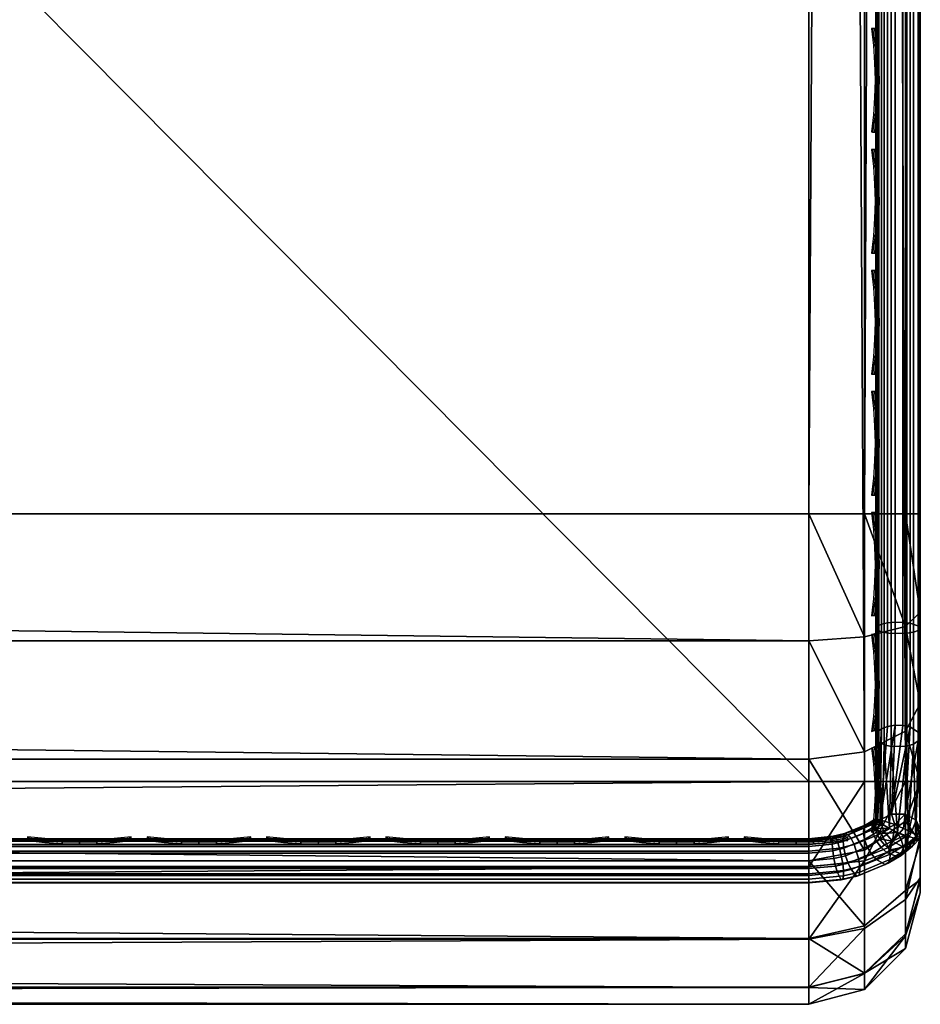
# Model space of a CAD drawing. Header units: inches. Extents: x 0 to 30, y -28 to 0.
# Tile 161 of 256: x 24.5 to 26.5, y -28 to -25.8. Entities that reach past the tile are written whole.
import ezdxf

# ---------------------------------------------------------------- set-up
doc = ezdxf.new("R2010")
doc.units = ezdxf.units.IN
doc.header["$LTSCALE"] = 0.03937
doc.header["$MEASUREMENT"] = 0
for name, color, linetype in [('A-FURN-3-ST', 151, 'Continuous'), ('A-FURN-3-ST-LGHW', 32, 'Continuous'), ('A-FURN-3-ST-SEAM', 250, 'Continuous'), ('A-FURN-3-STITCH', 15, 'Continuous')]:
    doc.layers.add(name, color=color, linetype=linetype)

msp = doc.modelspace()

# ---------------------------------------------------------------- meshes
at = {"layer": 'A-FURN-3-ST'}
mesh = msp.add_polyface(dxfattribs=at)
corners = [(3.75, -4.8504, 5), (26.25, -27.51, 5), (3.75, -27.51, 5), (3.625, -4.8504, 5.0335), (3.625, -27.51, 5.0335), (3.5335, -4.8504, 5.125), (3.5335, -27.51, 5.125), (3.5, -4.8504, 5.25), (3.5, -27.51, 5.25), (3.75, -27.7013, 5.0381), (3.625, -27.6885, 5.069), (3.5335, -27.6535, 5.1535), (3.5, -27.635, 5.2835), (3.75, -26.91, 18), (3.625, -26.91, 17.9665), (3.75, -27.1947, 17.9625), (3.625, -27.186, 17.9302), (3.75, -27.46, 17.8526), (3.625, -27.4433, 17.8236), (3.75, -27.6878, 17.6778), (3.625, -27.6641, 17.6541), (3.5335, -26.91, 17.875), (3.5335, -27.1624, 17.8418), (3.5335, -27.3975, 17.7444), (3.5335, -27.5994, 17.5894), (3.5, -26.91, 17.75), (3.5, -27.13, 17.721), (3.5, -27.335, 17.6361), (3.5, -27.511, 17.501), (3.5335, -27.7544, 17.3875), (3.5, -27.6461, 17.325), (3.5335, -5.4592, 17.875), (3.625, -5.4592, 17.9665), (3.75, -5.4592, 18), (26.25, -27.6878, 17.6778), (26.25, -27.46, 17.8526), (26.25, -27.1947, 17.9625), (3.5, -27.7265, 5.375), (3.5, -27.76, 5.5), (3.5, -4.6004, 5.5002), (3.5, -4.6092, 16.9007), (3.5, -27.76, 16.9), (3.5, -5.4592, 17.75), (3.5, -27.731, 17.12)]
mesh.append_faces([[corners[k] for k in face] for face in [(0, 1, 2), (3, 2, 4), (5, 4, 6), (7, 6, 8), (9, 10, 2), (2, 10, 4), (4, 10, 11), (4, 11, 6), (6, 11, 8), (8, 11, 12), (13, 14, 15), (15, 14, 16), (15, 16, 17), (17, 16, 18), (17, 18, 19), (19, 18, 20), (14, 21, 16), (16, 21, 22), (16, 22, 23, 18), (18, 23, 24, 20), (21, 25, 22), (22, 25, 26), (22, 26, 23), (23, 26, 27), (23, 27, 24), (24, 27, 28), (24, 28, 29), (29, 28, 30), (31, 25, 21), (32, 21, 14), (33, 14, 13), (19, 34, 17), (17, 35, 15), (15, 36, 13), (2, 1, 9), (12, 37, 8), (8, 38, 39), (40, 38, 41), (42, 41, 25), (25, 41, 43), (25, 43, 30), (30, 28, 25), (25, 28, 27), (25, 27, 26)]])
mesh = msp.add_polyface(dxfattribs=at)
corners = [(3.75, -5.4592, 18), (26.25, -5.4592, 18), (3.75, -5.1746, 17.9626), (26.25, -5.1746, 17.9626), (3.75, -4.9094, 17.8528), (26.25, -4.9094, 17.8528), (3.75, -4.6816, 17.6781), (3.75, -4.659, 5.0381), (26.25, -4.659, 5.0381), (3.75, -4.8504, 5), (3.75, -27.51, 5), (3.625, -4.8504, 5.0335), (3.625, -27.51, 5.0335), (3.5335, -4.8504, 5.125), (3.5335, -27.51, 5.125), (3.5, -4.8504, 5.25), (3.625, -4.6718, 5.069), (3.5335, -4.7068, 5.1536), (3.5, -4.7253, 5.2835), (3.5, -5.4592, 17.75), (3.5335, -5.4592, 17.875), (3.5, -5.2393, 17.7211), (3.5335, -5.2069, 17.8418), (3.5, -5.0343, 17.6362), (3.5335, -4.9719, 17.7445), (3.5, -4.8583, 17.5013), (3.5335, -4.77, 17.5897), (3.5, -4.7233, 17.3254), (3.625, -5.4592, 17.9665), (3.625, -5.1833, 17.9302), (3.625, -4.9261, 17.8238), (3.625, -4.7053, 17.6544), (3.5, -26.91, 17.75), (3.5335, -26.91, 17.875), (3.625, -26.91, 17.9665), (3.5, -27.51, 5.25), (3.5, -4.6004, 5.5002), (3.5, -4.6338, 5.3751), (3.5, -27.76, 5.5), (3.5, -4.6092, 16.9007), (3.5, -27.76, 16.9), (3.5, -4.6383, 17.1205), (3.75, -26.91, 18)]
mesh.append_faces([[corners[k] for k in face] for face in [(0, 1, 2), (2, 3, 4), (4, 5, 6), (7, 8, 9), (9, 10, 11), (11, 12, 13), (13, 14, 15), (16, 7, 11), (11, 7, 9), (11, 13, 16), (16, 13, 17), (13, 15, 17), (17, 15, 18), (19, 20, 21), (21, 20, 22), (21, 22, 23), (23, 22, 24), (23, 24, 25), (25, 24, 26), (25, 26, 27), (20, 28, 22), (22, 28, 29), (22, 29, 30, 24), (24, 30, 31, 26), (28, 0, 29), (29, 0, 2), (29, 2, 30), (30, 2, 4), (30, 4, 31), (31, 4, 6), (19, 32, 20), (20, 33, 28), (28, 34, 0), (35, 36, 15), (15, 37, 18), (36, 38, 39), (39, 40, 19), (21, 23, 19), (19, 23, 25), (19, 25, 27), (27, 41, 19), (19, 41, 39), (42, 1, 0)]])
mesh = msp.add_polyface(dxfattribs=at)
corners = [(26.4665, -4.8504, 5.125), (26.5, -27.51, 5.25), (26.4665, -27.51, 5.125), (26.375, -4.8504, 5.0335), (26.375, -27.51, 5.0335), (26.25, -4.8504, 5), (26.25, -27.51, 5), (26.375, -27.6885, 5.069), (26.25, -27.7013, 5.0381), (26.4665, -27.6535, 5.1535), (26.5, -27.635, 5.2835), (26.5, -26.91, 17.75), (26.4665, -26.91, 17.875), (26.5, -27.13, 17.721), (26.4665, -27.1624, 17.8418), (26.5, -27.335, 17.6361), (26.4665, -27.3975, 17.7444), (26.5, -27.511, 17.501), (26.4665, -27.5994, 17.5894), (26.5, -27.6461, 17.325), (26.375, -26.91, 17.9665), (26.375, -27.186, 17.9302), (26.375, -27.4433, 17.8236), (26.375, -27.6641, 17.6541), (26.25, -26.91, 18), (26.25, -27.1947, 17.9625), (26.25, -27.46, 17.8526), (26.25, -27.6878, 17.6778), (26.375, -5.4592, 17.9665), (26.4665, -5.4592, 17.875), (26.5, -5.4592, 17.75), (26.5, -4.6004, 5.5002), (26.5, -27.76, 5.5), (26.5, -27.7265, 5.375), (26.5, -4.6092, 16.9007), (26.5, -27.76, 16.9), (26.5, -27.731, 17.12), (3.75, -27.46, 17.8526), (3.75, -27.1947, 17.9625), (3.75, -26.91, 18), (3.75, -27.7013, 5.0381), (26.25, -5.4592, 18)]
mesh.append_faces([[corners[k] for k in face] for face in [(0, 1, 2), (3, 2, 4), (5, 4, 6), (7, 8, 4), (4, 8, 6), (4, 2, 7), (7, 2, 9), (2, 1, 9), (9, 1, 10), (11, 12, 13), (13, 12, 14), (13, 14, 15), (15, 14, 16), (15, 16, 17), (17, 16, 18), (17, 18, 19), (12, 20, 14), (14, 20, 21), (14, 21, 22, 16), (16, 22, 23, 18), (20, 24, 21), (21, 24, 25), (21, 25, 22), (22, 25, 26), (22, 26, 23), (23, 26, 27), (28, 24, 20), (29, 20, 12), (30, 12, 11), (1, 31, 32), (1, 32, 33), (32, 34, 35), (35, 30, 11), (13, 15, 11), (11, 15, 17), (11, 17, 19), (19, 36, 11), (11, 36, 35), (33, 10, 1), (37, 27, 26), (38, 26, 25), (39, 25, 24), (40, 6, 8), (24, 41, 39)]])
mesh = msp.add_polyface(dxfattribs=at)
corners = [(26.5, -4.8504, 5.25), (26.5, -27.51, 5.25), (26.4665, -4.8504, 5.125), (26.4665, -27.51, 5.125), (26.375, -4.8504, 5.0335), (26.375, -27.51, 5.0335), (26.25, -4.8504, 5), (26.375, -4.6718, 5.069), (26.4665, -4.7068, 5.1536), (26.5, -4.7253, 5.2835), (26.25, -5.4592, 18), (26.375, -5.4592, 17.9665), (26.25, -5.1746, 17.9626), (26.375, -5.1833, 17.9302), (26.25, -4.9094, 17.8528), (26.375, -4.9261, 17.8238), (26.25, -4.6816, 17.6781), (26.375, -4.7053, 17.6544), (26.4665, -5.4592, 17.875), (26.4665, -5.2069, 17.8418), (26.4665, -4.9719, 17.7445), (26.4665, -4.77, 17.5897), (26.5, -5.4592, 17.75), (26.5, -5.2393, 17.7211), (26.5, -5.0343, 17.6362), (26.5, -4.8583, 17.5013), (26.4665, -4.615, 17.3879), (26.5, -4.7233, 17.3254), (26.25, -26.91, 18), (26.375, -26.91, 17.9665), (26.4665, -26.91, 17.875), (3.75, -5.1746, 17.9626), (3.75, -4.9094, 17.8528), (3.75, -4.6816, 17.6781), (3.75, -4.8504, 5), (26.25, -4.659, 5.0381), (26.25, -27.51, 5), (26.5, -4.6004, 5.5002), (26.5, -4.6338, 5.3751), (26.5, -4.6092, 16.9007), (26.5, -27.76, 5.5), (26.5, -27.76, 16.9), (26.5, -4.6383, 17.1205)]
mesh.append_faces([[corners[k] for k in face] for face in [(0, 1, 2), (2, 3, 4), (4, 5, 6), (6, 7, 4), (4, 7, 8), (4, 8, 2), (2, 8, 0), (0, 8, 9), (10, 11, 12), (12, 11, 13), (12, 13, 14), (14, 13, 15), (14, 15, 16), (16, 15, 17), (11, 18, 13), (13, 18, 19), (13, 19, 20, 15), (15, 20, 21, 17), (18, 22, 19), (19, 22, 23), (19, 23, 20), (20, 23, 24), (20, 24, 21), (21, 24, 25), (21, 25, 26), (26, 25, 27), (10, 28, 11), (11, 29, 18), (18, 30, 22), (31, 10, 12), (32, 12, 14), (33, 14, 16), (34, 35, 6), (6, 36, 34), (0, 37, 1), (9, 38, 0), (37, 39, 40), (41, 39, 22), (39, 42, 22), (22, 42, 27), (22, 27, 25), (25, 24, 22), (22, 24, 23)]])
mesh = msp.add_polyface(dxfattribs=at)
corners = [(3.75, -28.01, 5.5), (3.625, -27.9765, 5.5), (3.75, -27.9719, 5.3087), (3.625, -27.941, 5.3215), (3.75, -27.8636, 5.1464), (3.625, -27.8399, 5.1701), (3.75, -27.7013, 5.0381), (3.625, -27.6885, 5.069), (3.5, -27.635, 5.2835), (3.5335, -27.6535, 5.1535), (3.5335, -27.7752, 5.2348), (3.5, -27.7265, 5.375), (3.5335, -27.8565, 5.3565), (3.5, -27.76, 5.5), (3.5335, -27.885, 5.5), (3.75, -28.01, 16.9), (3.625, -27.9765, 16.9), (3.5335, -27.885, 16.9), (3.5, -27.76, 16.9), (3.75, -27.6878, 17.6778), (3.625, -27.6641, 17.6541), (3.75, -27.8626, 17.45), (3.625, -27.8336, 17.4333), (3.75, -27.9725, 17.1847), (3.625, -27.9402, 17.176), (3.5335, -27.8518, 17.1523), (3.5, -27.731, 17.12), (3.5335, -27.5994, 17.5894), (3.5335, -27.7544, 17.3875), (3.5, -27.6461, 17.325), (26.25, -28.01, 16.9), (26.25, -27.9725, 17.1847), (26.25, -27.8626, 17.45), (26.25, -27.7013, 5.0381), (26.25, -27.8636, 5.1464), (26.25, -27.9719, 5.3087), (3.5, -27.51, 5.25)]
mesh.append_faces([[corners[k] for k in face] for face in [(0, 1, 2), (2, 1, 3), (2, 3, 4), (4, 3, 5), (4, 5, 6), (6, 5, 7), (8, 9, 10), (8, 10, 11), (11, 10, 12), (11, 12, 13), (13, 12, 14), (14, 12, 3), (14, 3, 1), (5, 3, 12, 10), (5, 10, 9, 7), (0, 15, 1), (1, 15, 16), (1, 16, 14), (14, 16, 17), (14, 17, 13), (13, 17, 18), (19, 20, 21), (21, 20, 22), (21, 22, 23), (23, 22, 24), (23, 24, 15), (15, 24, 16), (16, 24, 25), (16, 25, 17), (17, 25, 26), (17, 26, 18), (20, 27, 28, 22), (22, 28, 25, 24), (28, 29, 25), (25, 29, 26), (15, 30, 23), (23, 31, 21), (21, 32, 19), (0, 30, 15), (6, 33, 4), (4, 34, 2), (2, 35, 0), (36, 11, 13)]])
mesh = msp.add_polyface(dxfattribs=at)
corners = [(26.5, -27.7265, 5.375), (26.5, -27.76, 5.5), (26.4665, -27.8565, 5.3565), (26.4665, -27.885, 5.5), (26.375, -27.9765, 5.5), (26.375, -27.941, 5.3215), (26.25, -28.01, 5.5), (26.25, -27.9719, 5.3087), (26.375, -27.8399, 5.1701), (26.25, -27.8636, 5.1464), (26.375, -27.6885, 5.069), (26.25, -27.7013, 5.0381), (26.4665, -27.6535, 5.1535), (26.4665, -27.7752, 5.2348), (26.5, -27.635, 5.2835), (26.5, -27.76, 16.9), (26.4665, -27.885, 16.9), (26.375, -27.9765, 16.9), (26.25, -28.01, 16.9), (26.5, -27.6461, 17.325), (26.4665, -27.5994, 17.5894), (26.4665, -27.7544, 17.3875), (26.5, -27.731, 17.12), (26.4665, -27.8518, 17.1523), (26.375, -27.9402, 17.176), (26.25, -27.9725, 17.1847), (26.375, -27.6641, 17.6541), (26.375, -27.8336, 17.4333), (26.25, -27.6878, 17.6778), (26.25, -27.8626, 17.45), (3.75, -27.9725, 17.1847), (3.75, -27.8626, 17.45), (3.75, -27.6878, 17.6778), (3.75, -28.01, 5.5), (3.75, -27.8636, 5.1464), (3.75, -27.9719, 5.3087)]
mesh.append_faces([[corners[k] for k in face] for face in [(0, 1, 2), (2, 1, 3), (2, 3, 4), (2, 4, 5), (5, 4, 6), (5, 6, 7), (5, 7, 8), (8, 7, 9), (8, 9, 10), (10, 9, 11), (10, 12, 13, 8), (8, 13, 2, 5), (12, 14, 13), (13, 14, 0), (13, 0, 2), (1, 15, 3), (3, 15, 16), (3, 16, 4), (4, 16, 17), (4, 17, 6), (6, 17, 18), (19, 20, 21), (19, 21, 22), (22, 21, 23), (22, 23, 15), (15, 23, 16), (16, 23, 24), (16, 24, 17), (17, 24, 25), (17, 25, 18), (20, 26, 27, 21), (21, 27, 24, 23), (26, 28, 27), (27, 28, 29), (27, 29, 24), (24, 29, 25), (30, 18, 25), (31, 25, 29), (32, 29, 28), (6, 18, 33), (34, 11, 9), (35, 9, 7), (33, 7, 6)]])
at = {"layer": 'A-FURN-3-ST-LGHW'}
mesh = msp.add_polyface(dxfattribs=at)
corners = [(29.3397, -24.5906, 5), (26.9617, -23.5557, 5), (27.3056, -23.6378, 5), (26.6133, -23.6165, 5), (26.3175, -23.8103, 5), (26.1227, -24.1054, 5), (26.0607, -24.4536, 5), (26.1416, -24.7979, 5), (27.0874, -26.8352, 5), (29.3359, -26.8391, 5), (27.3056, -23.6378, 4.7502), (26.9617, -23.5557, 4.7502), (26.6133, -23.6165, 4.7502), (26.3175, -23.8103, 4.7502), (26.1227, -24.1054, 4.7502), (26.0607, -24.4536, 4.7502), (26.1416, -24.7979, 4.7502), (29.3397, -24.5906, 4.7502), (29.3359, -26.8391, 4.7502), (27.0874, -26.8352, 4.7502)]
mesh.append_faces([[corners[k] for k in face] for face in [(2, 10, 1), (10, 11, 1), (1, 11, 3), (11, 12, 3), (3, 12, 4), (12, 13, 4), (4, 13, 5), (13, 14, 5), (5, 14, 6), (14, 15, 6), (7, 6, 16), (6, 15, 16), (8, 7, 19), (7, 16, 19), (17, 10, 0), (10, 2, 0)]])
mesh.append_faces([[corners[k] for k in face] for face in [(2, 1, 0), (10, 17, 11), (9, 8, 18), (0, 9, 17)]], dxfattribs={"vtx1": -1})
mesh.append_faces([[corners[k] for k in face] for face in [(1, 3, 0), (3, 4, 0), (4, 5, 0), (5, 6, 0), (6, 7, 0), (7, 8, 0), (17, 18, 11), (18, 19, 11), (19, 16, 11), (16, 15, 11), (15, 14, 11), (14, 13, 11)]], dxfattribs={"vtx1": -1, "vtx2": -1})
mesh.append_faces([[corners[k] for k in face] for face in [(8, 9, 0), (13, 12, 11), (8, 19, 18), (9, 18, 17)]], dxfattribs={"vtx2": -1})
at = {"layer": 'A-FURN-3-ST-SEAM'}
mesh = msp.add_polyface(dxfattribs=at)
corners = [(26.4035, -27.1614, 17.8498), (26.4, -27.1658, 17.8666), (26.4, -27.0951, 17.8825), (26.4035, -26.91, 17.8826), (26.4, -26.91, 17.9), (26.4035, -23.3349, 17.8826), (26.4, -23.3349, 17.9), (26.4035, -19.7597, 17.8826), (26.4, -19.7597, 17.9), (26.4035, -16.1846, 17.8826), (26.4, -16.1846, 17.9), (26.4035, -12.6094, 17.8826), (26.4, -12.6094, 17.9), (26.4035, -9.0343, 17.8826), (26.4, -9.0343, 17.9), (26.4035, -5.4592, 17.8826), (26.4, -5.4592, 17.9), (26.4035, -5.2802, 17.8661), (26.4, -5.2771, 17.8832), (26.4035, -5.0976, 17.8137), (26.4, -5.0912, 17.8298), (26.4035, -4.9217, 17.7225), (26.4, -4.9122, 17.7371), (26.4035, -4.7647, 17.5951), (26.4, -4.7524, 17.6073), (26.4035, -4.6373, 17.438), (26.4, -4.6227, 17.4475), (26.4035, -4.5458, 17.2623), (26.4, -4.5296, 17.2687), (26.4035, -4.4933, 17.0798), (26.4, -4.4762, 17.0828), (26.4035, -4.4765, 16.9008), (26.4, -4.4592, 16.9008), (26.4035, -4.4721, 11.2005), (26.4, -4.4548, 11.2005), (26.4, -4.4504, 5.5003), (3.5965, -27.0999, 17.8639), (3.6, -27.0951, 17.8825), (3.6, -27.1032, 17.881)]
mesh.append_faces([[corners[k] for k in face] for face in [(0, 1, 2), (0, 2, 3), (3, 2, 4), (3, 4, 5), (5, 4, 6), (5, 6, 7), (7, 6, 8), (7, 8, 9), (9, 8, 10), (9, 10, 11), (11, 10, 12), (11, 12, 13), (13, 12, 14), (13, 14, 15), (15, 14, 16), (15, 16, 17), (17, 16, 18), (17, 18, 19), (19, 18, 20), (19, 20, 21), (21, 20, 22), (21, 22, 23), (23, 22, 24), (23, 24, 25), (25, 24, 26), (25, 26, 27), (27, 26, 28), (27, 28, 29), (29, 28, 30), (29, 30, 31), (31, 30, 32), (33, 32, 34), (33, 34, 35), (36, 37, 38)]])
mesh = msp.add_polyface(dxfattribs=at)
corners = [(26.4433, -27.1531, 17.8187), (26.4266, -27.1546, 17.8243), (26.4266, -26.91, 17.8563), (26.4433, -26.91, 17.8505), (26.4266, -23.3349, 17.8563), (26.4433, -23.3349, 17.8505), (26.4266, -19.7597, 17.8563), (26.4433, -19.7597, 17.8505), (26.4035, -19.7597, 17.8826), (26.4128, -19.7597, 17.8675), (26.4128, -23.3349, 17.8675), (26.4035, -23.3349, 17.8826), (26.4128, -26.91, 17.8675), (26.4035, -26.91, 17.8826), (26.4128, -27.1575, 17.8352), (26.4035, -27.1614, 17.8498), (26.4981, -23.3349, 17.8868), (26.4997, -23.3349, 17.9045), (26.4997, -26.91, 17.9045), (26.4981, -26.91, 17.8868), (26.4997, -27.167, 17.871), (26.4981, -27.1624, 17.8538), (26.4949, -23.3349, 17.9217), (26.4949, -26.91, 17.9217), (26.4949, -27.1714, 17.8876), (26.4345, -23.3349, 17.9472), (26.4188, -23.3349, 17.939), (26.4188, -26.91, 17.939), (26.4345, -26.91, 17.9472), (26.4188, -27.1758, 17.9043), (26.4345, -27.1779, 17.9122), (26.4071, -23.3349, 17.9255), (26.4071, -26.91, 17.9255), (26.4071, -27.1723, 17.8913), (26.4, -19.7597, 17.9), (26.4, -23.3349, 17.9), (26.4, -26.91, 17.9), (26.4, -27.0951, 17.8825), (26.461, -27.1534, 17.8197), (26.461, -26.91, 17.8515), (26.461, -23.3349, 17.8515), (26.4845, -27.1751, 17.9016), (26.4845, -26.91, 17.9362), (26.4845, -23.3349, 17.9362), (26.4772, -27.1553, 17.8268), (26.4772, -26.91, 17.8588), (26.4772, -23.3349, 17.8588), (26.4696, -27.1775, 17.9109), (26.4696, -26.91, 17.9459), (26.4696, -23.3349, 17.9459)]
mesh.append_faces([[corners[k] for k in face] for face in [(0, 1, 2, 3), (3, 2, 4, 5), (11, 10, 12, 13), (13, 12, 14, 15), (16, 17, 18, 19), (19, 18, 20, 21), (17, 22, 23, 18), (18, 23, 24, 20), (25, 26, 27, 28), (28, 27, 29, 30), (26, 31, 32, 27), (27, 32, 33, 29), (31, 34, 35), (31, 35, 32), (32, 35, 36), (32, 36, 37), (32, 37, 33), (38, 0, 3, 39), (39, 3, 5, 40), (41, 24, 23, 42), (42, 23, 22, 43), (1, 14, 12, 2), (2, 12, 10, 4), (44, 38, 39, 45), (45, 39, 40, 46), (21, 44, 45, 19), (19, 45, 46, 16), (47, 41, 42, 48), (48, 42, 43, 49), (30, 47, 48, 28), (28, 48, 49, 25)]])
mesh.append_faces([[corners[k] for k in face] for face in [(8, 9, 10, 11)]], dxfattribs={"vtx0": -1})
mesh.append_faces([[corners[k] for k in face] for face in [(5, 4, 6, 7)]], dxfattribs={"vtx2": -1})
mesh = msp.add_polyface(dxfattribs=at)
corners = [(26.41, -27.5959, 17.5859), (26.4128, -27.3922, 17.7386), (26.4266, -27.3866, 17.7289), (26.4433, -27.3837, 17.7238), (26.4266, -27.1546, 17.8243), (26.4433, -27.1531, 17.8187), (26.4035, -27.1614, 17.8498), (26.4128, -27.1575, 17.8352), (26.4035, -27.3997, 17.7517), (26.4001, -27.5938, 17.6261), (26.4, -27.4463, 17.7439), (26.4, -27.4084, 17.7668), (26.4, -27.2772, 17.8301), (26.4, -27.1658, 17.8666), (26.4981, -27.1624, 17.8538), (26.4997, -27.167, 17.871), (26.4997, -27.4107, 17.7707), (26.4981, -27.4018, 17.7553), (26.5, -27.6176, 17.6076), (26.4949, -27.4192, 17.7856), (26.4308, -27.6156, 17.6724), (26.4345, -27.4319, 17.8077), (26.4188, -27.4278, 17.8006), (26.4141, -27.6057, 17.666), (26.4071, -27.4211, 17.7889), (26.4034, -27.5979, 17.6505), (26.4949, -27.1714, 17.8876), (26.4345, -27.1779, 17.9122), (26.4188, -27.1758, 17.9043), (26.4071, -27.1723, 17.8913), (26.4, -27.0951, 17.8825), (26.4662, -27.5837, 17.5737), (26.4772, -27.3879, 17.7311), (26.4353, -27.5833, 17.5733), (26.461, -27.3842, 17.7247), (26.461, -27.1534, 17.8197), (26.4772, -27.1553, 17.8268), (26.4845, -27.4264, 17.7981), (26.4845, -27.1751, 17.9016), (26.4696, -27.4313, 17.8065), (26.4696, -27.1775, 17.9109)]
mesh.append_faces([[corners[k] for k in face] for face in [(0, 1, 2), (0, 2, 3), (3, 2, 4, 5), (6, 7, 1, 8), (8, 1, 9), (9, 10, 8), (10, 11, 8), (8, 11, 12), (8, 12, 6), (6, 12, 13), (14, 15, 16, 17), (17, 16, 18), (18, 16, 19), (20, 21, 22), (23, 22, 24), (25, 24, 10), (15, 26, 19, 16), (27, 28, 22, 21), (28, 29, 24, 22), (29, 30, 13), (29, 13, 12), (29, 12, 24), (24, 12, 11), (24, 11, 10), (17, 31, 32), (32, 33, 34), (34, 33, 3), (34, 3, 5, 35), (4, 2, 1, 7), (14, 17, 32, 36), (36, 32, 34, 35), (37, 19, 26, 38), (27, 21, 39, 40), (40, 39, 37, 38)]])
mesh = msp.add_polyface(dxfattribs=at)
corners = [(26.4909, -27.5968, 17.5868), (26.48, -27.6241, 17.5436), (26.4662, -27.5837, 17.5737), (26.4624, -27.6154, 17.5403), (26.4429, -27.607, 17.5472), (26.41, -27.5959, 17.5859), (26.4353, -27.5833, 17.5733), (26.4001, -27.5938, 17.6261), (26.4128, -27.3922, 17.7386), (26.4, -27.594, 17.6295), (26.4, -27.4463, 17.7439), (26.5, -27.6176, 17.6076), (26.4949, -27.4192, 17.7856), (26.4898, -27.6383, 17.6287), (26.4845, -27.4264, 17.7981), (26.4726, -27.6339, 17.6531), (26.4696, -27.4313, 17.8065), (26.4492, -27.6247, 17.6692), (26.4345, -27.4319, 17.8077), (26.4308, -27.6156, 17.6724), (26.4188, -27.4278, 17.8006), (26.4141, -27.6057, 17.666), (26.4071, -27.4211, 17.7889), (26.4034, -27.5979, 17.6505), (26.4, -27.5941, 17.6303), (26.4981, -27.4018, 17.7553), (26.4772, -27.3879, 17.7311), (26.4433, -27.3837, 17.7238), (26.3995, -27.5976, 17.6074), (26.3931, -27.6024, 17.6121), (26.3985, -27.5949, 17.6272), (26.3735, -27.6142, 17.6239), (26.3781, -27.6073, 17.6395), (26.3983, -27.6093, 17.5941), (26.3908, -27.6077, 17.6628), (26.392, -27.6141, 17.5988)]
mesh.append_faces([[corners[k] for k in face] for face in [(0, 1, 2), (2, 3, 4), (5, 6, 4), (4, 6, 2), (7, 8, 5), (9, 10, 7), (11, 12, 13), (13, 12, 14), (13, 14, 15), (15, 14, 16), (15, 16, 17), (17, 16, 18), (17, 18, 19), (19, 20, 21), (21, 22, 23), (23, 10, 24), (24, 10, 9), (11, 0, 25), (25, 0, 2), (26, 2, 6), (6, 5, 27), (5, 28, 7), (7, 28, 29), (7, 29, 30), (30, 29, 31), (30, 31, 32), (5, 33, 28), (34, 21, 23), (34, 23, 32), (32, 23, 24), (32, 24, 30), (30, 24, 9), (30, 9, 7), (35, 29, 28, 33)]])
mesh = msp.add_polyface(dxfattribs=at)
corners = [(26.49, -27.6383, 17.6283), (26.4995, -27.637, 17.5772), (26.5, -27.6176, 17.6076), (26.4909, -27.5968, 17.5868), (26.493, -27.6317, 17.5565), (26.48, -27.6241, 17.5436), (26.4662, -27.5837, 17.5737), (26.4624, -27.6154, 17.5403), (26.4377, -27.6441, 17.5669), (26.4429, -27.607, 17.5472), (26.4624, -27.6572, 17.58), (26.4824, -27.655, 17.6034), (26.4898, -27.6383, 17.6287), (26.4326, -27.6635, 17.5838), (26.4574, -27.6726, 17.6068), (26.4485, -27.6792, 17.6133), (26.4247, -27.6694, 17.5896), (26.432, -27.6855, 17.6617), (26.4282, -27.6936, 17.6463), (26.4569, -27.6759, 17.6286), (26.4614, -27.6673, 17.6436), (26.4662, -27.669, 17.6218), (26.4709, -27.6603, 17.6366), (26.4711, -27.6479, 17.6494), (26.4726, -27.6339, 17.6531), (26.4666, -27.6332, 17.6583), (26.4492, -27.6247, 17.6692), (26.4573, -27.6401, 17.6652), (26.4285, -27.6579, 17.6829), (26.4322, -27.6731, 17.6745), (26.4616, -27.6549, 17.6565)]
mesh.append_faces([[corners[k] for k in face] for face in [(0, 1, 2), (2, 1, 3), (3, 1, 4), (3, 4, 5), (6, 5, 7), (8, 9, 7), (8, 7, 5), (8, 5, 10), (10, 5, 4), (10, 4, 1), (0, 11, 1), (1, 11, 10), (12, 0, 2), (8, 10, 13), (13, 10, 14), (13, 14, 15, 16), (17, 18, 19, 20), (20, 19, 21, 22), (22, 21, 11), (11, 21, 14), (11, 14, 10), (11, 0, 22), (22, 0, 12), (22, 12, 23), (23, 12, 24), (23, 24, 25), (25, 24, 26), (25, 26, 27), (27, 26, 28), (27, 28, 29, 30), (30, 29, 17, 20), (23, 25, 27, 30), (30, 20, 22, 23), (19, 15, 14, 21)]])
mesh = msp.add_polyface(dxfattribs=at)
corners = [(26.3781, -27.6073, 17.6395), (26.3735, -27.6142, 17.6239), (26.3303, -27.6272, 17.6593), (26.3274, -27.6335, 17.643), (26.3049, -27.6331, 17.6652), (26.3029, -27.6391, 17.6486), (26.25, -27.6385, 17.6706), (26.3036, -27.6657, 17.6257), (26.3025, -27.6506, 17.635), (26.3268, -27.6449, 17.6294), (26.3285, -27.6599, 17.62), (26.3726, -27.6258, 17.6105), (26.3752, -27.6405, 17.6006), (26.3812, -27.6564, 17.5958), (26.3323, -27.6768, 17.6161), (26.3062, -27.6828, 17.6221), (26.3143, -27.7145, 17.6344), (26.3099, -27.6999, 17.6253), (26.3379, -27.6933, 17.6188), (26.3446, -27.7074, 17.6274), (26.3901, -27.6717, 17.5972), (26.4006, -27.6842, 17.6043), (26.3574, -27.7224, 17.6562), (26.3228, -27.7306, 17.6644), (26.25, -27.7376, 17.6713), (26.25, -27.7207, 17.6406), (26.25, -27.7295, 17.7053), (26.25, -27.7367, 17.689), (26.3259, -27.7295, 17.6819), (26.3275, -27.7221, 17.6981), (26.362, -27.7209, 17.6733), (26.3644, -27.7133, 17.6893), (26.3102, -27.6361, 17.691), (26.3384, -27.6295, 17.6845), (26.25, -27.642, 17.6969), (26.345, -27.6382, 17.6985), (26.3146, -27.6454, 17.7056), (26.3517, -27.6518, 17.7078), (26.3191, -27.6595, 17.7155), (26.25, -27.6517, 17.7118), (26.25, -27.6661, 17.7221), (26.3622, -27.6852, 17.71), (26.326, -27.6938, 17.7186), (26.25, -27.701, 17.7257), (26.3645, -27.701, 17.7022), (26.3276, -27.7098, 17.711), (26.25, -27.7171, 17.7182)]
mesh.append_faces([[corners[k] for k in face] for face in [(0, 1, 2), (2, 1, 3), (2, 3, 4), (4, 3, 5), (4, 5, 6), (7, 8, 9, 10), (10, 9, 11, 12), (12, 13, 14, 10), (10, 14, 15, 7), (16, 17, 18, 19), (19, 18, 20, 21), (19, 22, 23, 16), (16, 23, 24, 25), (26, 27, 28, 29), (29, 28, 30, 31), (4, 32, 2), (2, 32, 33), (2, 33, 0), (4, 34, 32), (22, 30, 28, 23), (23, 28, 27, 24), (13, 20, 18, 14), (14, 18, 17, 15), (1, 11, 9, 3), (3, 9, 8, 5), (35, 33, 32, 36), (37, 35, 36, 38), (38, 36, 39, 40), (41, 37, 38, 42), (42, 38, 40, 43), (44, 41, 42, 45), (45, 42, 43, 46), (31, 44, 45, 29), (29, 45, 46, 26)]])
mesh = msp.add_polyface(dxfattribs=at)
corners = [(26.41, -27.5959, 17.5859), (26.4429, -27.607, 17.5472), (26.4177, -27.6207, 17.5691), (26.4377, -27.6441, 17.5669), (26.3752, -27.6405, 17.6006), (26.3726, -27.6258, 17.6105), (26.392, -27.6141, 17.5988), (26.395, -27.6284, 17.5887), (26.3983, -27.6093, 17.5941), (26.4015, -27.6236, 17.5839), (26.4088, -27.6386, 17.5782), (26.402, -27.6437, 17.5832), (26.3812, -27.6564, 17.5958), (26.4006, -27.6842, 17.6043), (26.3901, -27.6717, 17.5972), (26.4125, -27.658, 17.5837), (26.4247, -27.6694, 17.5896), (26.4198, -27.6526, 17.5783), (26.4326, -27.6635, 17.5838), (26.4485, -27.6792, 17.6133), (26.421, -27.6962, 17.6302), (26.3574, -27.7224, 17.6562), (26.3446, -27.7074, 17.6274), (26.3644, -27.7133, 17.6893), (26.362, -27.7209, 17.6733), (26.4282, -27.6936, 17.6463), (26.432, -27.6855, 17.6617), (26.4285, -27.6579, 17.6829), (26.4492, -27.6247, 17.6692), (26.412, -27.6269, 17.6831), (26.4308, -27.6156, 17.6724), (26.4014, -27.6149, 17.6753), (26.4141, -27.6057, 17.666), (26.3908, -27.6077, 17.6628), (26.3781, -27.6073, 17.6395), (26.3384, -27.6295, 17.6845), (26.4569, -27.6759, 17.6286), (26.3931, -27.6024, 17.6121), (26.3735, -27.6142, 17.6239), (26.345, -27.6382, 17.6985), (26.3517, -27.6518, 17.7078), (26.3622, -27.6852, 17.71), (26.4322, -27.6731, 17.6745), (26.3645, -27.701, 17.7022)]
mesh.append_faces([[corners[k] for k in face] for face in [(0, 1, 2), (2, 1, 3), (4, 5, 6, 7), (7, 6, 8, 9), (9, 8, 0), (0, 2, 9), (9, 2, 10), (9, 10, 11, 7), (7, 11, 12, 4), (13, 14, 15, 16), (16, 15, 17, 18), (18, 17, 3), (3, 17, 10), (3, 10, 2), (16, 19, 20, 13), (13, 20, 21, 22), (23, 24, 25, 26), (27, 28, 29), (29, 28, 30), (29, 30, 31), (31, 30, 32), (31, 32, 33), (34, 35, 33), (19, 36, 25, 20), (20, 25, 24, 21), (15, 11, 10, 17), (11, 15, 14, 12), (37, 6, 5, 38), (31, 33, 35, 39), (29, 31, 39, 40), (27, 29, 40, 41), (42, 27, 41, 43), (26, 42, 43, 23)]])
mesh = msp.add_polyface(dxfattribs=at)
corners = [(26.25, -27.6385, 17.6706), (26.3029, -27.6391, 17.6486), (26.25, -27.6444, 17.6539), (22.5, -27.6385, 17.6706), (22.5, -27.6444, 17.6539), (18.75, -27.6385, 17.6706), (22.5, -27.671, 17.631), (22.5, -27.6558, 17.6402), (26.25, -27.6558, 17.6402), (26.25, -27.671, 17.631), (26.3025, -27.6506, 17.635), (26.3036, -27.6657, 17.6257), (26.3062, -27.6828, 17.6221), (26.25, -27.6884, 17.6276), (22.5, -27.6884, 17.6276), (18.75, -27.6884, 17.6276), (18.75, -27.671, 17.631), (18.75, -27.7207, 17.6406), (18.75, -27.7057, 17.6311), (22.5, -27.7057, 17.6311), (22.5, -27.7207, 17.6406), (26.25, -27.7057, 17.6311), (26.25, -27.7207, 17.6406), (26.3099, -27.6999, 17.6253), (26.3143, -27.7145, 17.6344), (26.25, -27.7376, 17.6713), (22.5, -27.7376, 17.6713), (18.75, -27.7376, 17.6713), (18.75, -27.7295, 17.7053), (18.75, -27.7367, 17.689), (22.5, -27.7367, 17.689), (22.5, -27.7295, 17.7053), (26.25, -27.7367, 17.689), (26.25, -27.7295, 17.7053), (22.5, -27.642, 17.6969), (26.25, -27.642, 17.6969), (26.3049, -27.6331, 17.6652), (18.75, -27.642, 17.6969), (26.3146, -27.6454, 17.7056), (26.3102, -27.6361, 17.691), (26.25, -27.6517, 17.7118), (22.5, -27.6517, 17.7118), (26.25, -27.6661, 17.7221), (22.5, -27.6661, 17.7221), (26.25, -27.701, 17.7257), (22.5, -27.701, 17.7257), (26.25, -27.7171, 17.7182), (22.5, -27.7171, 17.7182), (18.75, -27.701, 17.7257), (18.75, -27.7171, 17.7182)]
mesh.append_faces([[corners[k] for k in face] for face in [(0, 1, 2), (0, 2, 3), (3, 2, 4), (3, 4, 5), (6, 7, 8, 9), (9, 8, 10, 11), (11, 12, 13, 9), (9, 13, 14, 6), (20, 19, 21, 22), (22, 21, 23, 24), (22, 25, 26, 20), (31, 30, 32, 33), (3, 34, 0), (0, 34, 35), (0, 35, 36), (3, 37, 34), (25, 32, 30, 26), (12, 23, 21, 13), (13, 21, 19, 14), (1, 10, 8, 2), (2, 8, 7, 4), (38, 39, 35, 40), (40, 35, 34, 41), (42, 40, 41, 43), (44, 42, 43, 45), (46, 44, 45, 47), (33, 46, 47, 31)]])
mesh.append_faces([[corners[k] for k in face] for face in [(17, 18, 19, 20), (28, 29, 30, 31)]], dxfattribs={"vtx0": -1})
mesh.append_faces([[corners[k] for k in face] for face in [(6, 14, 15, 16), (20, 26, 27, 17), (14, 19, 18, 15), (47, 45, 48, 49), (31, 47, 49, 28)]], dxfattribs={"vtx2": -1})
at = {"layer": 'A-FURN-3-STITCH'}
mesh = msp.add_polymesh((7, 4), dxfattribs=at)
for k, corner in enumerate([(26.3907, -26.0532, 17.9558), (26.3929, -26.0533, 17.9543), (26.3972, -26.0533, 17.9514), (26.3993, -26.0533, 17.9499), (26.395, -26.0148, 17.9615), (26.3997, -26.0147, 17.9637), (26.404, -26.0148, 17.9608), (26.4036, -26.0149, 17.9556), (26.3976, -25.9759, 17.9646), (26.4023, -25.9759, 17.9669), (26.4066, -25.9759, 17.964), (26.4062, -25.976, 17.9588), (26.3984, -25.9368, 17.9652), (26.4031, -25.9368, 17.9675), (26.4074, -25.9368, 17.9646), (26.4071, -25.9369, 17.9594), (26.3976, -25.8978, 17.9633), (26.4023, -25.8977, 17.9656), (26.4066, -25.8978, 17.9627), (26.4062, -25.8979, 17.9575), (26.395, -25.859, 17.9589), (26.3997, -25.859, 17.9611), (26.404, -25.859, 17.9582), (26.4036, -25.8591, 17.953), (26.3907, -25.8208, 17.9519), (26.3929, -25.8208, 17.9505), (26.3972, -25.8208, 17.9476), (26.3993, -25.8209, 17.9461)]):
    mesh.set_mesh_vertex(divmod(k, 4), corner)
mesh = msp.add_polymesh((7, 4), dxfattribs=at)
for k, corner in enumerate([(26.3907, -26.3248, 17.9558), (26.3929, -26.3248, 17.9543), (26.3972, -26.3248, 17.9514), (26.3993, -26.3249, 17.9499), (26.395, -26.2863, 17.9615), (26.3997, -26.2863, 17.9637), (26.404, -26.2863, 17.9608), (26.4036, -26.2864, 17.9556), (26.3976, -26.2474, 17.9646), (26.4023, -26.2474, 17.9669), (26.4066, -26.2474, 17.964), (26.4062, -26.2475, 17.9588), (26.3984, -26.2083, 17.9652), (26.4031, -26.2083, 17.9675), (26.4074, -26.2083, 17.9646), (26.4071, -26.2084, 17.9594), (26.3976, -26.1693, 17.9633), (26.4023, -26.1693, 17.9656), (26.4066, -26.1693, 17.9627), (26.4062, -26.1694, 17.9575), (26.395, -26.1305, 17.9589), (26.3997, -26.1305, 17.9611), (26.404, -26.1305, 17.9582), (26.4036, -26.1306, 17.953), (26.3907, -26.0923, 17.9519), (26.3929, -26.0923, 17.9505), (26.3972, -26.0924, 17.9476), (26.3993, -26.0924, 17.9461)]):
    mesh.set_mesh_vertex(divmod(k, 4), corner)
mesh = msp.add_polymesh((7, 4), dxfattribs=at)
for k, corner in enumerate([(26.3907, -26.5963, 17.9558), (26.3929, -26.5963, 17.9543), (26.3972, -26.5964, 17.9514), (26.3993, -26.5964, 17.9499), (26.395, -26.5578, 17.9615), (26.3997, -26.5578, 17.9637), (26.404, -26.5579, 17.9608), (26.4036, -26.5579, 17.9556), (26.3976, -26.519, 17.9646), (26.4023, -26.5189, 17.9669), (26.4066, -26.519, 17.964), (26.4062, -26.5191, 17.9588), (26.3984, -26.4799, 17.9652), (26.4031, -26.4798, 17.9675), (26.4074, -26.4799, 17.9646), (26.4071, -26.48, 17.9594), (26.3976, -26.4408, 17.9633), (26.4023, -26.4408, 17.9656), (26.4066, -26.4408, 17.9627), (26.4062, -26.4409, 17.9575), (26.395, -26.4021, 17.9589), (26.3997, -26.402, 17.9611), (26.404, -26.4021, 17.9582), (26.4036, -26.4022, 17.953), (26.3907, -26.3638, 17.9519), (26.3929, -26.3638, 17.9505), (26.3972, -26.3639, 17.9476), (26.3993, -26.3639, 17.9461)]):
    mesh.set_mesh_vertex(divmod(k, 4), corner)
mesh = msp.add_polymesh((7, 4), dxfattribs=at)
for k, corner in enumerate([(26.3907, -26.8678, 17.9558), (26.3929, -26.8678, 17.9543), (26.3972, -26.8679, 17.9514), (26.3993, -26.8679, 17.9499), (26.395, -26.8294, 17.9615), (26.3997, -26.8293, 17.9637), (26.404, -26.8294, 17.9608), (26.4036, -26.8295, 17.9556), (26.3976, -26.7905, 17.9646), (26.4023, -26.7904, 17.9669), (26.4066, -26.7905, 17.964), (26.4062, -26.7906, 17.9588), (26.3984, -26.7514, 17.9652), (26.4031, -26.7514, 17.9675), (26.4074, -26.7514, 17.9646), (26.4071, -26.7515, 17.9594), (26.3976, -26.7124, 17.9633), (26.4023, -26.7123, 17.9656), (26.4066, -26.7124, 17.9627), (26.4062, -26.7124, 17.9575), (26.395, -26.6736, 17.9589), (26.3997, -26.6736, 17.9611), (26.404, -26.6736, 17.9582), (26.4036, -26.6737, 17.953), (26.3907, -26.6353, 17.9519), (26.3929, -26.6354, 17.9505), (26.3972, -26.6354, 17.9476), (26.3993, -26.6354, 17.9461)]):
    mesh.set_mesh_vertex(divmod(k, 4), corner)
mesh = msp.add_polymesh((7, 4), dxfattribs=at)
for k, corner in enumerate([(26.3907, -27.1383, 17.9323), (26.3929, -27.1381, 17.9308), (26.3972, -27.1378, 17.9279), (26.3993, -27.1377, 17.9265), (26.395, -27.1008, 17.9426), (26.3997, -27.101, 17.9448), (26.404, -27.1007, 17.9419), (26.4036, -27.1002, 17.9368), (26.3976, -27.0626, 17.9504), (26.4023, -27.0628, 17.9527), (26.4066, -27.0625, 17.9498), (26.4062, -27.0619, 17.9446), (26.3984, -27.0238, 17.9557), (26.4031, -27.0241, 17.958), (26.4074, -27.0238, 17.9551), (26.4071, -27.0232, 17.9499), (26.3976, -26.9848, 17.9586), (26.4023, -26.9851, 17.9608), (26.4066, -26.9848, 17.9579), (26.4062, -26.9842, 17.9528), (26.395, -26.9458, 17.9588), (26.3997, -26.9461, 17.9611), (26.404, -26.9458, 17.9582), (26.4036, -26.9452, 17.953), (26.3907, -26.907, 17.9566), (26.3929, -26.9069, 17.9552), (26.3972, -26.9066, 17.9523), (26.3993, -26.9064, 17.9508)]):
    mesh.set_mesh_vertex(divmod(k, 4), corner)
mesh = msp.add_polymesh((7, 4), dxfattribs=at)
for k, corner in enumerate([(26.3907, -27.3977, 17.838), (26.3929, -27.3971, 17.8366), (26.3972, -27.3961, 17.8339), (26.3993, -27.3956, 17.8326), (26.395, -27.3641, 17.8577), (26.3997, -27.3649, 17.8598), (26.404, -27.3639, 17.8571), (26.4036, -27.362, 17.8522), (26.3976, -27.3292, 17.8751), (26.4023, -27.33, 17.8772), (26.4066, -27.329, 17.8745), (26.4062, -27.3271, 17.8697), (26.3984, -27.2932, 17.8903), (26.4031, -27.294, 17.8924), (26.4074, -27.293, 17.8897), (26.4071, -27.2911, 17.8849), (26.3976, -27.2563, 17.9031), (26.4023, -27.2571, 17.9052), (26.4066, -27.256, 17.9025), (26.4062, -27.2542, 17.8977), (26.395, -27.2187, 17.9135), (26.3997, -27.2195, 17.9156), (26.404, -27.2184, 17.9129), (26.4036, -27.2166, 17.908), (26.3907, -27.1806, 17.9213), (26.3929, -27.1801, 17.92), (26.3972, -27.179, 17.9173), (26.3993, -27.1785, 17.9159)]):
    mesh.set_mesh_vertex(divmod(k, 4), corner)
mesh = msp.add_polymesh((7, 4), dxfattribs=at)
for k, corner in enumerate([(26.3907, -27.6238, 17.6798), (26.3929, -27.6229, 17.6786), (26.3972, -27.6212, 17.6763), (26.3993, -27.6204, 17.6751), (26.395, -27.5965, 17.7075), (26.3997, -27.5978, 17.7093), (26.404, -27.5961, 17.707), (26.4036, -27.5931, 17.7028), (26.3976, -27.5673, 17.7334), (26.4023, -27.5687, 17.7352), (26.4066, -27.5669, 17.7329), (26.4062, -27.5639, 17.7287), (26.3984, -27.5365, 17.7574), (26.4031, -27.5378, 17.7592), (26.4074, -27.5361, 17.7569), (26.4071, -27.533, 17.7527), (26.3976, -27.5041, 17.7793), (26.4023, -27.5054, 17.7812), (26.4066, -27.5037, 17.7788), (26.4062, -27.5007, 17.7746), (26.395, -27.4704, 17.7991), (26.3997, -27.4718, 17.8009), (26.404, -27.4701, 17.7985), (26.4036, -27.467, 17.7943), (26.3907, -27.4357, 17.8165), (26.3929, -27.4349, 17.8154), (26.3972, -27.4332, 17.813), (26.3993, -27.4323, 17.8118)]):
    mesh.set_mesh_vertex(divmod(k, 4), corner)
mesh = msp.add_polymesh((7, 4), dxfattribs=at)
for k, corner in enumerate([(24.7303, -27.6428, 17.7154), (24.7303, -27.6406, 17.7168), (24.7304, -27.6363, 17.7197), (24.7304, -27.6341, 17.7212), (24.692, -27.647, 17.722), (24.6921, -27.6474, 17.7272), (24.6921, -27.6431, 17.7302), (24.6921, -27.6384, 17.7279), (24.6532, -27.6496, 17.7262), (24.6533, -27.65, 17.7314), (24.6533, -27.6457, 17.7343), (24.6533, -27.641, 17.7321), (24.6142, -27.6505, 17.7279), (24.6142, -27.6508, 17.733), (24.6143, -27.6465, 17.736), (24.6142, -27.6418, 17.7337), (24.5751, -27.6496, 17.727), (24.5752, -27.65, 17.7321), (24.5752, -27.6457, 17.7351), (24.5752, -27.641, 17.7328), (24.5362, -27.647, 17.7235), (24.5363, -27.6474, 17.7287), (24.5363, -27.6431, 17.7316), (24.5363, -27.6384, 17.7294), (24.4978, -27.6428, 17.7176), (24.4978, -27.6406, 17.7191), (24.4979, -27.6363, 17.722), (24.4979, -27.6341, 17.7234)]):
    mesh.set_mesh_vertex(divmod(k, 4), corner)
mesh = msp.add_polymesh((7, 4), dxfattribs=at)
for k, corner in enumerate([(24.9982, -27.6428, 17.7154), (24.9982, -27.6406, 17.7168), (24.9982, -27.6363, 17.7197), (24.9982, -27.6341, 17.7212), (24.9599, -27.647, 17.722), (24.9599, -27.6474, 17.7272), (24.96, -27.6431, 17.7302), (24.9599, -27.6384, 17.7279), (24.9211, -27.6496, 17.7262), (24.9212, -27.65, 17.7314), (24.9212, -27.6457, 17.7343), (24.9212, -27.641, 17.7321), (24.882, -27.6505, 17.7279), (24.8821, -27.6508, 17.733), (24.8821, -27.6465, 17.736), (24.8821, -27.6418, 17.7337), (24.843, -27.6496, 17.727), (24.843, -27.65, 17.7321), (24.843, -27.6457, 17.7351), (24.843, -27.641, 17.7328), (24.8041, -27.647, 17.7235), (24.8041, -27.6474, 17.7287), (24.8042, -27.6431, 17.7316), (24.8042, -27.6384, 17.7294), (24.7657, -27.6428, 17.7176), (24.7657, -27.6406, 17.7191), (24.7657, -27.6363, 17.722), (24.7657, -27.6341, 17.7234)]):
    mesh.set_mesh_vertex(divmod(k, 4), corner)
mesh = msp.add_polymesh((7, 4), dxfattribs=at)
for k, corner in enumerate([(25.266, -27.6428, 17.7154), (25.2661, -27.6406, 17.7168), (25.2661, -27.6363, 17.7197), (25.2661, -27.6341, 17.7212), (25.2278, -27.647, 17.722), (25.2278, -27.6474, 17.7272), (25.2278, -27.6431, 17.7302), (25.2278, -27.6384, 17.7279), (25.189, -27.6496, 17.7262), (25.189, -27.65, 17.7314), (25.189, -27.6457, 17.7343), (25.189, -27.641, 17.7321), (25.1499, -27.6505, 17.7279), (25.1499, -27.6508, 17.733), (25.15, -27.6465, 17.736), (25.15, -27.6418, 17.7337), (25.1108, -27.6496, 17.727), (25.1109, -27.65, 17.7321), (25.1109, -27.6457, 17.7351), (25.1109, -27.641, 17.7328), (25.072, -27.647, 17.7235), (25.072, -27.6474, 17.7287), (25.072, -27.6431, 17.7316), (25.072, -27.6384, 17.7294), (25.0335, -27.6428, 17.7176), (25.0336, -27.6406, 17.7191), (25.0336, -27.6363, 17.722), (25.0336, -27.6341, 17.7234)]):
    mesh.set_mesh_vertex(divmod(k, 4), corner)
mesh = msp.add_polymesh((7, 4), dxfattribs=at)
for k, corner in enumerate([(25.5339, -27.6428, 17.7154), (25.5339, -27.6406, 17.7168), (25.5339, -27.6363, 17.7197), (25.534, -27.6341, 17.7212), (25.4956, -27.647, 17.722), (25.4957, -27.6474, 17.7272), (25.4957, -27.6431, 17.7302), (25.4957, -27.6384, 17.7279), (25.4568, -27.6496, 17.7262), (25.4569, -27.65, 17.7314), (25.4569, -27.6457, 17.7343), (25.4569, -27.641, 17.7321), (25.4178, -27.6505, 17.7279), (25.4178, -27.6508, 17.733), (25.4178, -27.6465, 17.736), (25.4178, -27.6418, 17.7337), (25.3787, -27.6496, 17.727), (25.3787, -27.65, 17.7321), (25.3788, -27.6457, 17.7351), (25.3787, -27.641, 17.7328), (25.3398, -27.647, 17.7235), (25.3399, -27.6474, 17.7287), (25.3399, -27.6431, 17.7316), (25.3399, -27.6384, 17.7294), (25.3014, -27.6428, 17.7176), (25.3014, -27.6406, 17.7191), (25.3014, -27.6363, 17.722), (25.3015, -27.6341, 17.7234)]):
    mesh.set_mesh_vertex(divmod(k, 4), corner)
mesh = msp.add_polymesh((7, 4), dxfattribs=at)
for k, corner in enumerate([(25.8018, -27.6428, 17.7154), (25.8018, -27.6406, 17.7168), (25.8018, -27.6363, 17.7197), (25.8018, -27.6341, 17.7212), (25.7635, -27.647, 17.722), (25.7635, -27.6474, 17.7272), (25.7635, -27.6431, 17.7302), (25.7635, -27.6384, 17.7279), (25.7247, -27.6496, 17.7262), (25.7247, -27.65, 17.7314), (25.7247, -27.6457, 17.7343), (25.7247, -27.641, 17.7321), (25.6856, -27.6505, 17.7279), (25.6857, -27.6508, 17.733), (25.6857, -27.6465, 17.736), (25.6857, -27.6418, 17.7337), (25.6465, -27.6496, 17.727), (25.6466, -27.65, 17.7321), (25.6466, -27.6457, 17.7351), (25.6466, -27.641, 17.7328), (25.6077, -27.647, 17.7235), (25.6077, -27.6474, 17.7287), (25.6077, -27.6431, 17.7316), (25.6077, -27.6384, 17.7294), (25.5693, -27.6428, 17.7176), (25.5693, -27.6406, 17.7191), (25.5693, -27.6363, 17.722), (25.5693, -27.6341, 17.7234)]):
    mesh.set_mesh_vertex(divmod(k, 4), corner)
mesh = msp.add_polymesh((7, 4), dxfattribs=at)
for k, corner in enumerate([(26.0696, -27.6428, 17.7154), (26.0696, -27.6406, 17.7168), (26.0697, -27.6363, 17.7197), (26.0697, -27.6341, 17.7212), (26.0313, -27.647, 17.722), (26.0314, -27.6474, 17.7272), (26.0314, -27.6431, 17.7302), (26.0314, -27.6384, 17.7279), (25.9925, -27.6496, 17.7262), (25.9926, -27.65, 17.7314), (25.9926, -27.6457, 17.7343), (25.9926, -27.641, 17.7321), (25.9535, -27.6505, 17.7279), (25.9535, -27.6508, 17.733), (25.9535, -27.6465, 17.736), (25.9535, -27.6418, 17.7337), (25.9144, -27.6496, 17.727), (25.9144, -27.65, 17.7321), (25.9145, -27.6457, 17.7351), (25.9144, -27.641, 17.7328), (25.8755, -27.647, 17.7235), (25.8756, -27.6474, 17.7287), (25.8756, -27.6431, 17.7316), (25.8756, -27.6384, 17.7294), (25.8371, -27.6428, 17.7176), (25.8371, -27.6406, 17.7191), (25.8372, -27.6363, 17.722), (25.8372, -27.6341, 17.7234)]):
    mesh.set_mesh_vertex(divmod(k, 4), corner)
mesh = msp.add_polymesh((7, 4), dxfattribs=at)
for k, corner in enumerate([(26.3374, -27.6428, 17.7135), (26.3374, -27.6406, 17.7149), (26.3375, -27.6363, 17.7179), (26.3375, -27.6341, 17.7193), (26.2991, -27.647, 17.7205), (26.2992, -27.6474, 17.7257), (26.2993, -27.6431, 17.7286), (26.2992, -27.6384, 17.7263), (26.2604, -27.6496, 17.725), (26.2605, -27.65, 17.7302), (26.2605, -27.6457, 17.7331), (26.2605, -27.641, 17.7308), (26.2213, -27.6505, 17.727), (26.2214, -27.6508, 17.7322), (26.2215, -27.6465, 17.7351), (26.2214, -27.6418, 17.7328), (26.1823, -27.6496, 17.7264), (26.1823, -27.65, 17.7316), (26.1824, -27.6457, 17.7345), (26.1824, -27.641, 17.7323), (26.1434, -27.647, 17.7233), (26.1435, -27.6474, 17.7285), (26.1435, -27.6431, 17.7314), (26.1435, -27.6384, 17.7292), (26.1049, -27.6428, 17.7177), (26.1049, -27.6406, 17.7192), (26.105, -27.6363, 17.7221), (26.105, -27.6341, 17.7235)]):
    mesh.set_mesh_vertex(divmod(k, 4), corner)

doc.saveas('drawing.dxf')
